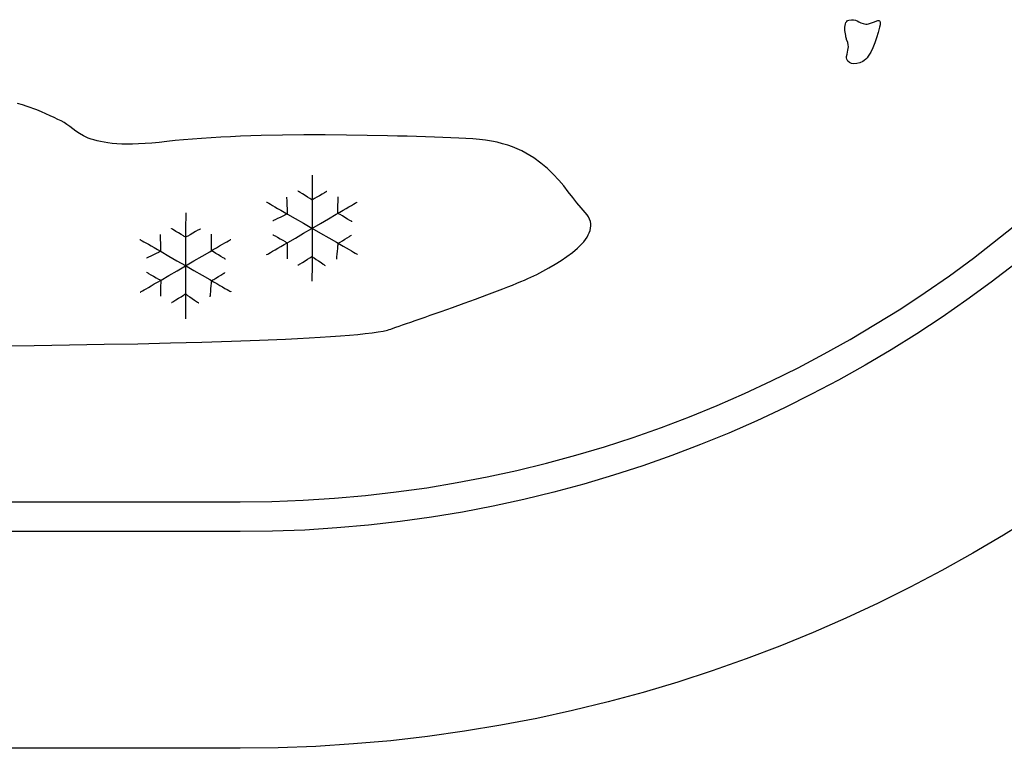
# Model space of a CAD drawing. Header units: millimetres. Extents: x 299 to 601, y 84 to 516.
# Tile 18 of 23: x 478 to 549, y 305 to 357. Entities that reach past the tile are written whole.
import ezdxf

# ---------------------------------------------------------------- set-up
doc = ezdxf.new("R2010")
doc.units = ezdxf.units.MM
doc.layers.get('0').update_dxf_attribs({"linetype": 'CONTINUOUS', "true_color": 0xffffff})

msp = doc.modelspace()

# ---------------------------------------------------------------- linework, layer by layer
at = {"linetype": 'CONTINUOUS', "true_color": 0xffffff}
for points in [[(537.38, 355.937), (537.375, 355.952), (537.365, 355.992), (537.35, 356.052), (537.33, 356.135), (537.31, 356.23), (537.292, 356.337), (537.262, 356.577), (537.257, 356.822), (537.292, 357.045), (537.33, 357.142), (537.382, 357.22), (537.452, 357.282), (537.542, 357.32), (537.722, 357.35), (537.875, 357.345), (538.007, 357.31), (538.132, 357.26), (538.257, 357.197), (538.395, 357.135), (538.552, 357.08), (538.74, 357.042), (538.845, 357.04), (538.952, 357.052), (539.162, 357.115), (539.362, 357.195), (539.537, 357.265), (539.612, 357.285), (539.675, 357.292), (539.725, 357.28), (539.762, 357.247), (539.782, 357.187), (539.785, 357.097), (539.77, 356.975), (539.732, 356.812), (539.632, 356.442), (539.517, 356.065), (539.392, 355.692), (539.252, 355.34), (539.097, 355.02), (538.927, 354.742), (538.835, 354.625), (538.74, 354.522), (538.637, 354.435), (538.532, 354.37), (538.315, 354.277), (538.102, 354.222), (537.902, 354.207), (537.725, 354.232), (537.572, 354.295), (537.46, 354.395), (537.392, 354.535), (537.38, 354.62), (537.38, 354.715), (537.405, 354.892), (537.435, 355.04), (537.467, 355.165), (537.492, 355.282), (537.505, 355.407), (537.495, 355.55), (537.455, 355.722), (537.38, 355.937), (537.38, 355.937), (537.38, 355.937)], [(504.595, 335.185), (504.692, 335.217), (504.822, 335.262), (504.99, 335.32), (505.185, 335.387), (505.412, 335.465), (505.665, 335.552), (505.945, 335.65), (506.247, 335.752), (506.567, 335.865), (506.91, 335.985), (507.267, 336.11), (507.64, 336.24), (508.417, 336.515), (509.23, 336.802), (510.055, 337.1), (510.88, 337.4), (511.685, 337.697), (512.452, 337.987), (512.82, 338.13), (513.17, 338.265), (513.502, 338.397), (513.815, 338.525), (514.107, 338.647), (514.375, 338.76), (514.617, 338.867), (514.83, 338.967), (515.24, 339.167), (515.67, 339.387), (516.11, 339.627), (516.55, 339.882), (516.985, 340.15), (517.402, 340.432), (517.792, 340.727), (518.15, 341.03), (518.465, 341.34), (518.602, 341.497), (518.725, 341.657), (518.835, 341.815), (518.927, 341.977), (519, 342.137), (519.057, 342.3), (519.092, 342.46), (519.11, 342.622), (519.102, 342.782), (519.072, 342.945), (519.02, 343.105), (518.94, 343.262), (518.835, 343.42), (518.702, 343.577), (518.41, 343.907), (518.115, 344.267), (517.815, 344.655), (517.5, 345.06), (517.17, 345.477), (516.812, 345.897), (516.427, 346.315), (516.005, 346.725), (515.542, 347.117), (515.035, 347.487), (514.472, 347.825), (514.172, 347.982), (513.855, 348.13), (513.52, 348.265), (513.17, 348.387), (512.805, 348.497), (512.417, 348.595), (512.015, 348.677), (511.59, 348.747), (511.147, 348.797), (510.682, 348.832), (510.19, 348.857), (509.667, 348.885), (509.115, 348.91), (508.537, 348.935), (507.932, 348.957), (507.302, 348.982), (506.652, 349.002), (505.982, 349.025), (505.295, 349.042), (504.592, 349.06), (503.142, 349.09), (501.652, 349.11), (500.135, 349.12), (498.605, 349.117), (497.08, 349.102), (495.57, 349.072), (494.095, 349.027), (493.375, 348.997), (492.67, 348.962), (491.977, 348.922), (491.305, 348.877), (490.652, 348.83), (490.02, 348.775), (489.41, 348.712), (488.827, 348.647), (488.272, 348.585), (487.752, 348.537), (487.262, 348.5), (486.805, 348.477), (486.375, 348.465), (485.972, 348.462), (485.597, 348.47), (485.247, 348.49), (484.92, 348.515), (484.617, 348.552), (484.337, 348.595), (484.075, 348.645), (483.835, 348.7), (483.61, 348.762), (483.405, 348.83), (483.212, 348.902), (482.872, 349.055), (482.58, 349.22), (482.325, 349.387), (482.097, 349.555), (481.887, 349.72), (481.685, 349.872), (481.48, 350.007), (481.265, 350.125), (481.027, 350.235), (480.767, 350.357), (480.485, 350.49), (480.187, 350.625), (479.872, 350.765), (479.542, 350.902), (478.857, 351.162), (478.505, 351.277), (478.15, 351.377)], [(499.205, 346.24), (499.205, 346.217), (499.205, 346.155), (499.205, 346.052), (499.205, 345.915), (499.205, 345.742), (499.202, 345.542), (499.202, 345.312), (499.202, 345.057), (499.202, 344.78), (499.202, 344.485), (499.2, 344.172), (499.2, 343.845), (499.2, 343.16), (499.197, 342.455), (499.195, 341.75), (499.195, 341.065), (499.195, 340.737), (499.192, 340.425), (499.192, 340.13), (499.192, 339.852), (499.192, 339.597), (499.192, 339.367), (499.19, 339.167), (499.19, 338.995), (499.19, 338.857), (499.19, 338.755), (499.19, 338.692), (499.19, 338.67)], [(497.375, 344.682), (497.375, 344.67), (497.377, 344.63), (497.38, 344.572), (497.382, 344.495), (497.39, 344.302), (497.397, 344.08), (497.405, 343.86), (497.412, 343.667), (497.415, 343.59), (497.417, 343.532), (497.42, 343.492), (497.42, 343.48), (497.407, 343.475), (497.375, 343.46), (497.325, 343.435), (497.26, 343.402), (497.097, 343.325), (496.907, 343.235), (496.72, 343.145), (496.557, 343.067), (496.492, 343.035), (496.442, 343.01), (496.41, 342.995), (496.397, 342.99)], [(500.242, 345.08), (500.23, 345.072), (500.197, 345.055), (500.147, 345.025), (500.08, 344.987), (499.912, 344.892), (499.722, 344.782), (499.532, 344.672), (499.365, 344.577), (499.297, 344.54), (499.247, 344.51), (499.215, 344.492), (499.202, 344.485), (499.19, 344.492), (499.157, 344.512), (499.107, 344.542), (499.042, 344.582), (498.88, 344.682), (498.692, 344.797), (498.505, 344.912), (498.342, 345.012), (498.277, 345.052), (498.227, 345.082), (498.195, 345.102), (498.182, 345.11)], [(502.042, 342.927), (502.032, 342.935), (502, 342.952), (501.95, 342.982), (501.887, 343.022), (501.727, 343.117), (501.542, 343.227), (501.36, 343.337), (501.2, 343.435), (501.137, 343.472), (501.087, 343.502), (501.055, 343.52), (501.045, 343.527), (501.045, 343.54), (501.045, 343.577), (501.045, 343.637), (501.045, 343.712), (501.047, 343.902), (501.047, 344.12), (501.05, 344.337), (501.052, 344.527), (501.052, 344.602), (501.052, 344.662), (501.052, 344.7), (501.052, 344.712)], [(495.94, 344.332), (495.957, 344.322), (496.012, 344.29), (496.1, 344.24), (496.22, 344.172), (496.367, 344.087), (496.54, 343.987), (496.737, 343.875), (496.955, 343.747), (497.192, 343.612), (497.447, 343.465), (497.997, 343.15), (498.585, 342.812), (499.19, 342.462), (499.795, 342.112), (500.382, 341.775), (500.932, 341.46), (501.187, 341.312), (501.425, 341.177), (501.642, 341.05), (501.84, 340.937), (502.012, 340.837), (502.16, 340.752), (502.28, 340.685), (502.367, 340.635), (502.422, 340.602), (502.44, 340.592)], [(495.955, 340.562), (495.972, 340.572), (496.027, 340.605), (496.115, 340.655), (496.232, 340.725), (496.38, 340.81), (496.552, 340.91), (496.747, 341.025), (496.965, 341.152), (497.202, 341.29), (497.455, 341.437), (498.002, 341.755), (498.587, 342.095), (499.19, 342.447), (499.792, 342.8), (500.377, 343.14), (500.925, 343.457), (501.177, 343.605), (501.415, 343.742), (501.632, 343.87), (501.827, 343.985), (502, 344.085), (502.147, 344.17), (502.265, 344.24), (502.352, 344.29), (502.407, 344.322), (502.425, 344.332)], [(490.167, 343.565), (490.167, 343.542), (490.167, 343.48), (490.167, 343.377), (490.167, 343.24), (490.167, 343.067), (490.165, 342.867), (490.165, 342.637), (490.165, 342.382), (490.165, 342.105), (490.165, 341.81), (490.162, 341.497), (490.162, 341.17), (490.162, 340.487), (490.16, 339.78), (490.157, 339.075), (490.157, 338.392), (490.157, 338.065), (490.155, 337.752), (490.155, 337.457), (490.155, 337.18), (490.155, 336.925), (490.155, 336.695), (490.152, 336.495), (490.152, 336.322), (490.152, 336.185), (490.152, 336.082), (490.152, 336.02), (490.152, 335.997)], [(494.065, 322.925), (496.325, 322.952), (498.57, 323.04), (500.8, 323.18), (503.012, 323.377), (505.212, 323.627), (507.395, 323.932), (509.557, 324.292), (511.705, 324.702), (513.83, 325.167), (515.937, 325.68), (518.025, 326.245), (520.092, 326.86), (522.137, 327.525), (524.157, 328.235), (526.157, 328.995), (528.132, 329.802), (530.085, 330.657), (532.01, 331.555), (533.91, 332.5), (535.785, 333.49), (537.63, 334.522), (539.45, 335.597), (541.24, 336.715), (543, 337.872), (544.732, 339.072), (546.432, 340.312), (549.737, 342.912)], [(488.337, 342.01), (488.337, 341.997), (488.34, 341.957), (488.342, 341.9), (488.345, 341.822), (488.352, 341.63), (488.36, 341.407), (488.367, 341.187), (488.375, 340.995), (488.377, 340.917), (488.38, 340.86), (488.382, 340.82), (488.382, 340.807), (488.37, 340.802), (488.337, 340.787), (488.287, 340.762), (488.222, 340.73), (488.06, 340.652), (487.87, 340.56), (487.682, 340.47), (487.52, 340.392), (487.455, 340.36), (487.405, 340.335), (487.372, 340.32), (487.36, 340.315)], [(491.205, 342.405), (491.192, 342.397), (491.16, 342.38), (491.11, 342.35), (491.042, 342.312), (490.875, 342.217), (490.685, 342.107), (490.495, 341.997), (490.327, 341.902), (490.26, 341.865), (490.21, 341.835), (490.177, 341.817), (490.165, 341.81), (490.152, 341.817), (490.12, 341.837), (490.07, 341.867), (490.005, 341.907), (489.842, 342.007), (489.655, 342.122), (489.467, 342.237), (489.305, 342.337), (489.24, 342.377), (489.19, 342.407), (489.157, 342.427), (489.145, 342.435)], [(493.007, 340.255), (492.997, 340.262), (492.965, 340.28), (492.915, 340.31), (492.852, 340.35), (492.69, 340.445), (492.507, 340.555), (492.325, 340.665), (492.165, 340.762), (492.1, 340.8), (492.05, 340.83), (492.017, 340.847), (492.007, 340.855), (492.007, 340.867), (492.007, 340.905), (492.007, 340.965), (492.007, 341.04), (492.01, 341.23), (492.01, 341.447), (492.012, 341.665), (492.015, 341.855), (492.015, 341.93), (492.015, 341.99), (492.015, 342.027), (492.015, 342.04)], [(496.397, 341.997), (496.41, 341.99), (496.442, 341.972), (496.492, 341.945), (496.557, 341.907), (496.722, 341.815), (496.91, 341.707), (497.097, 341.6), (497.262, 341.507), (497.327, 341.47), (497.377, 341.442), (497.41, 341.425), (497.422, 341.417), (497.422, 341.405), (497.422, 341.367), (497.42, 341.312), (497.42, 341.237), (497.417, 341.055), (497.412, 340.845), (497.41, 340.635), (497.407, 340.452), (497.407, 340.377), (497.405, 340.322), (497.405, 340.285), (497.405, 340.272)], [(500.96, 340.242), (500.96, 340.255), (500.965, 340.292), (500.97, 340.347), (500.975, 340.42), (500.992, 340.605), (501.01, 340.812), (501.03, 341.022), (501.047, 341.207), (501.052, 341.28), (501.057, 341.335), (501.062, 341.372), (501.062, 341.385), (501.072, 341.392), (501.102, 341.41), (501.15, 341.44), (501.21, 341.475), (501.362, 341.57), (501.537, 341.675), (501.712, 341.782), (501.865, 341.877), (501.925, 341.912), (501.972, 341.942), (502.002, 341.96), (502.012, 341.967)], [(486.902, 341.657), (486.92, 341.647), (486.975, 341.615), (487.062, 341.565), (487.182, 341.497), (487.33, 341.412), (487.502, 341.312), (487.7, 341.2), (487.917, 341.072), (488.155, 340.937), (488.41, 340.79), (488.96, 340.475), (489.547, 340.137), (490.152, 339.787), (490.757, 339.44), (491.345, 339.102), (491.895, 338.787), (492.15, 338.64), (492.387, 338.505), (492.605, 338.377), (492.802, 338.265), (492.975, 338.165), (493.122, 338.08), (493.242, 338.012), (493.33, 337.962), (493.385, 337.93), (493.402, 337.92)], [(486.917, 337.887), (486.935, 337.897), (486.99, 337.93), (487.077, 337.98), (487.195, 338.05), (487.342, 338.135), (487.515, 338.235), (487.71, 338.35), (487.927, 338.477), (488.165, 338.615), (488.417, 338.762), (488.965, 339.08), (489.55, 339.42), (490.152, 339.772), (490.755, 340.125), (491.34, 340.465), (491.887, 340.782), (492.14, 340.93), (492.377, 341.067), (492.595, 341.195), (492.79, 341.31), (492.962, 341.41), (493.11, 341.495), (493.227, 341.565), (493.315, 341.615), (493.37, 341.647), (493.387, 341.657)], [(498.197, 339.83), (498.207, 339.837), (498.24, 339.855), (498.29, 339.887), (498.352, 339.925), (498.512, 340.022), (498.695, 340.135), (498.877, 340.247), (499.037, 340.345), (499.1, 340.382), (499.15, 340.415), (499.182, 340.432), (499.192, 340.44), (499.202, 340.432), (499.232, 340.412), (499.28, 340.38), (499.34, 340.34), (499.49, 340.237), (499.662, 340.12), (499.837, 340.002), (499.987, 339.9), (500.047, 339.86), (500.095, 339.827), (500.125, 339.807), (500.135, 339.8)], [(549.417, 339.915), (547.707, 338.605), (545.965, 337.335), (544.192, 336.105), (542.39, 334.917), (540.555, 333.772), (538.692, 332.672), (536.8, 331.615), (534.88, 330.602), (532.935, 329.635), (530.962, 328.712), (528.962, 327.837), (526.94, 327.012), (524.892, 326.232), (522.82, 325.502), (520.725, 324.822), (518.61, 324.195), (516.472, 323.615), (514.312, 323.087), (512.132, 322.615), (509.935, 322.192), (507.717, 321.825), (505.485, 321.512), (503.232, 321.255), (500.962, 321.055), (498.677, 320.91), (496.38, 320.822), (494.065, 320.792), (494.065, 320.792), (494.065, 320.792)], [(487.36, 339.322), (487.372, 339.315), (487.405, 339.297), (487.455, 339.27), (487.52, 339.232), (487.685, 339.14), (487.872, 339.032), (488.06, 338.925), (488.225, 338.832), (488.29, 338.795), (488.34, 338.767), (488.372, 338.75), (488.385, 338.742), (488.385, 338.73), (488.385, 338.692), (488.382, 338.637), (488.382, 338.562), (488.38, 338.38), (488.375, 338.17), (488.372, 337.96), (488.37, 337.777), (488.37, 337.702), (488.367, 337.647), (488.367, 337.61), (488.367, 337.597)], [(491.922, 337.567), (491.922, 337.58), (491.927, 337.617), (491.932, 337.672), (491.937, 337.747), (491.955, 337.93), (491.972, 338.14), (491.992, 338.35), (492.01, 338.532), (492.015, 338.607), (492.02, 338.662), (492.025, 338.7), (492.025, 338.712), (492.035, 338.72), (492.065, 338.737), (492.112, 338.765), (492.172, 338.802), (492.325, 338.895), (492.5, 339.002), (492.675, 339.11), (492.827, 339.202), (492.887, 339.24), (492.935, 339.267), (492.965, 339.285), (492.975, 339.292)], [(489.16, 337.155), (489.17, 337.162), (489.202, 337.182), (489.252, 337.212), (489.315, 337.25), (489.475, 337.35), (489.657, 337.46), (489.842, 337.572), (490.002, 337.672), (490.065, 337.71), (490.115, 337.74), (490.147, 337.76), (490.157, 337.767), (490.167, 337.76), (490.197, 337.74), (490.245, 337.707), (490.305, 337.667), (490.455, 337.565), (490.627, 337.445), (490.802, 337.327), (490.952, 337.225), (491.012, 337.185), (491.06, 337.152), (491.09, 337.132), (491.1, 337.125)], [(474.247, 334.035), (479.357, 334.092), (481.872, 334.127), (484.342, 334.17), (486.75, 334.215), (489.077, 334.267), (491.312, 334.327), (493.435, 334.392), (495.435, 334.462), (497.292, 334.542), (498.165, 334.585), (498.995, 334.627), (499.78, 334.675), (500.522, 334.722), (501.217, 334.772), (501.862, 334.825), (502.457, 334.88), (502.997, 334.935), (503.485, 334.995), (503.915, 335.055), (504.285, 335.12), (504.595, 335.185), (504.595, 335.185), (504.595, 335.185)], [(476.737, 322.925), (482.415, 322.925), (488.185, 322.925), (494.065, 322.925), (494.065, 322.925), (494.065, 322.925)], [(550.725, 321.885), (548.575, 320.542), (546.39, 319.252), (544.172, 318.012), (541.922, 316.825), (539.64, 315.69), (537.327, 314.61), (534.982, 313.585), (532.61, 312.615), (530.21, 311.702), (527.78, 310.847), (525.325, 310.05), (522.842, 309.31), (520.335, 308.632), (517.805, 308.015), (515.25, 307.457), (512.672, 306.965), (510.072, 306.535), (507.452, 306.167), (504.812, 305.865), (502.152, 305.63), (499.475, 305.46), (496.777, 305.357), (494.065, 305.322), (494.065, 305.322), (494.065, 305.322)], [(494.065, 320.792), (404.32, 320.792)], [(494.065, 305.322), (404.32, 305.322)]]:
    msp.add_lwpolyline(points, dxfattribs=at)

doc.saveas('drawing.dxf')
